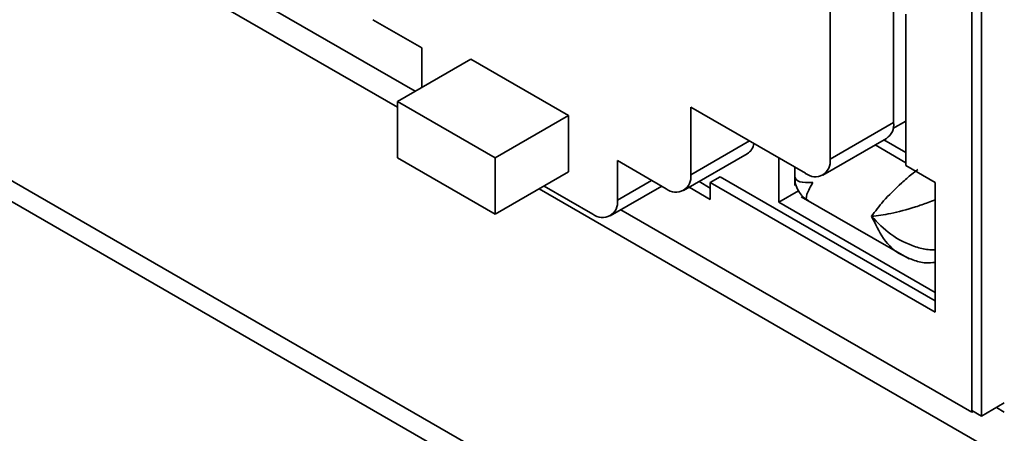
# Model space of a CAD drawing. Header units: millimetres. Extents: x 0 to 420, y 0 to 297.
# Tile 89 of 110: x 314.97 to 319.72, y 104.27 to 106.26. Entities that reach past the tile are written whole.
import ezdxf

# ---------------------------------------------------------------- set-up
doc = ezdxf.new("R2010")
doc.units = ezdxf.units.MM

msp = doc.modelspace()

# ---------------------------------------------------------------- linework, layer by layer
at = {"color": 7, "linetype": 'Continuous', "lineweight": 35}
for p, q in [((319.5652, 104.3672), (319.5652, 108.0506)), ((319.5652, 108.0506), (319.5652, 104.3762)), ((319.6124, 108.0234), (319.6124, 104.349)), ((319.1881, 105.7652), (319.1881, 107.5343)), ((318.8817, 105.5883), (318.8817, 107.3574)), ((311.8996, 107.1358), (333.5101, 94.6603)), ((315.794, 106.5443), (316.8813, 105.9166)), ((315.6642, 106.493), (316.7957, 105.8398)), ((316.6779, 106.2617), (316.9136, 106.1256)), ((319.247, 106.2882), (319.247, 105.5579)), ((316.9136, 106.1256), (316.9136, 105.9352)), ((316.7957, 105.8671), (317.1493, 106.0712)), ((317.6207, 105.7991), (317.1493, 106.0712)), ((317.2671, 105.595), (316.7957, 105.8671)), ((316.7957, 105.8671), (316.7957, 105.5949)), ((318.2099, 105.84), (318.7638, 105.5202)), ((318.2099, 105.5134), (318.2099, 105.84)), ((317.2671, 105.595), (317.6207, 105.7991)), ((317.6207, 105.5269), (317.6207, 105.7991)), ((318.8817, 105.5883), (319.1881, 105.7652)), ((319.247, 105.7719), (319.1851, 105.7362)), ((318.8472, 105.512), (319.1536, 105.6889)), ((319.247, 105.5715), (319.0987, 105.6572)), ((319.1419, 105.6821), (319.247, 105.6214)), ((316.7957, 105.5949), (317.2671, 105.3228)), ((317.2671, 105.3228), (317.2671, 105.595)), ((318.1754, 105.4371), (318.4818, 105.6139)), ((318.6342, 105.5951), (318.6342, 105.381)), ((317.8564, 105.5814), (318.0921, 105.4453)), ((317.8564, 105.3908), (317.8564, 105.5814)), ((318.7113, 105.5505), (318.7113, 105.4621)), ((319.247, 105.5579), (319.3884, 105.4763)), ((317.2671, 105.3228), (317.6207, 105.5269)), ((318.3042, 105.4762), (318.3514, 105.5034)), ((319.3884, 104.9047), (318.3514, 105.5034)), ((317.5028, 105.4589), (317.7385, 105.3228)), ((317.8219, 105.3145), (318.0702, 105.4579)), ((318.3042, 105.3945), (318.203, 105.453)), ((318.3042, 105.449), (318.2501, 105.4802)), ((318.3042, 105.4762), (318.3042, 105.3945)), ((319.3884, 104.8503), (318.3042, 105.4762)), ((319.3884, 105.4763), (319.3884, 104.8503)), ((317.4792, 105.4452), (320.7697, 103.5457)), ((318.6342, 105.381), (318.7292, 105.4358)), ((318.7428, 105.4073), (319.2627, 105.1072)), ((318.6342, 105.381), (319.3884, 104.9455)), ((317.873, 105.3441), (319.5652, 104.3672)), ((319.6124, 104.349), (319.7221, 104.4123)), ((319.5652, 104.3762), (319.6124, 104.349)), ((319.5652, 104.3672), (319.573, 104.3717)), ((319.6838, 104.3902), (319.7221, 104.3681))]:
    msp.add_line(p, q, dxfattribs=at)
at = {"color": 8, "linetype": 'Continuous', "lineweight": 35}
for p, q in [((324.0605, 100.217), (311.9875, 107.1866)), ((318.2099, 105.5134), (318.4928, 105.6767)), ((317.8564, 105.3908), (318.0214, 105.4861))]:
    msp.add_line(p, q, dxfattribs=at)
at = {"color": 7, "linetype": 'Continuous', "lineweight": 35}
for centre, radius, start, end in [((319.1125, 105.7534), 0.0765, 302.453, 8.8594), ((318.4451, 105.6728), 0.0694, 301.9679, 353.0777), ((318.8099, 105.5766), 0.0728, 230.7966, 9.2141), ((318.1381, 105.5017), 0.0728, 230.7958, 9.2142), ((317.7845, 105.3792), 0.0728, 230.797, 9.2138)]:
    msp.add_arc(centre, radius, start, end, dxfattribs=at)
for points, knots in [([(318.7113, 105.5025), (318.7122, 105.491), (318.7139, 105.4678), (318.728, 105.4351), (318.7492, 105.4066), (318.7685, 105.3935), (318.778, 105.387)], [0, 0, 0, 0, 0.245652, 0.499986, 0.754322, 1, 1, 1, 1]), ([(319.2275, 105.1275), (319.2452, 105.1186), (319.2814, 105.1002), (319.337, 105.0856), (319.3733, 105.0888), (319.3884, 105.0901)], [0, 0, 0, 0, 0.356924, 0.732294, 1, 1, 1, 1])]:
    msp.add_open_spline(points, degree=3, knots=knots, dxfattribs=at)
at = {"color": 8, "linetype": 'Continuous', "lineweight": 35}
for points, knots in [([(318.7113, 105.5025), (318.716, 105.4933), (318.7252, 105.4754), (318.7749, 105.476), (318.7992, 105.4763)], [0, 0, 0, 0, 0.511617, 1, 1, 1, 1]), ([(319.082, 105.313), (319.0996, 105.3367), (319.1355, 105.3854), (319.2096, 105.4588), (319.2685, 105.5105), (319.295, 105.5311), (319.3044, 105.5384)], [0, 0, 0, 0, 0.352627, 0.722023, 0.900538, 1, 1, 1, 1]), ([(318.7992, 105.4763), (318.7877, 105.4563), (318.7643, 105.4154), (318.7654, 105.3887), (318.778, 105.387), (318.778, 105.387)], [0, 0, 0, 0, 0.488338, 0.999903, 1, 1, 1, 1]), ([(319.3884, 105.3929), (319.3774, 105.3883), (319.3464, 105.3757), (319.2721, 105.3506), (319.1715, 105.3231), (319.1114, 105.3163), (319.082, 105.313)], [0, 0, 0, 0, 0.09943, 0.27796, 0.647367, 1, 1, 1, 1]), ([(319.2275, 105.1275), (319.2275, 105.1275), (319.1934, 105.1416), (319.1362, 105.2007), (319.0998, 105.2761), (319.082, 105.313)], [0, 0, 0, 0, 0.000097, 0.511662, 1, 1, 1, 1]), ([(319.082, 105.313), (319.1114, 105.2823), (319.1715, 105.2194), (319.2721, 105.1701), (319.3464, 105.1512), (319.3774, 105.151), (319.3884, 105.1509)], [0, 0, 0, 0, 0.352631, 0.722038, 0.90056, 1, 1, 1, 1])]:
    msp.add_open_spline(points, degree=3, knots=knots, dxfattribs=at)

doc.saveas('drawing.dxf')
